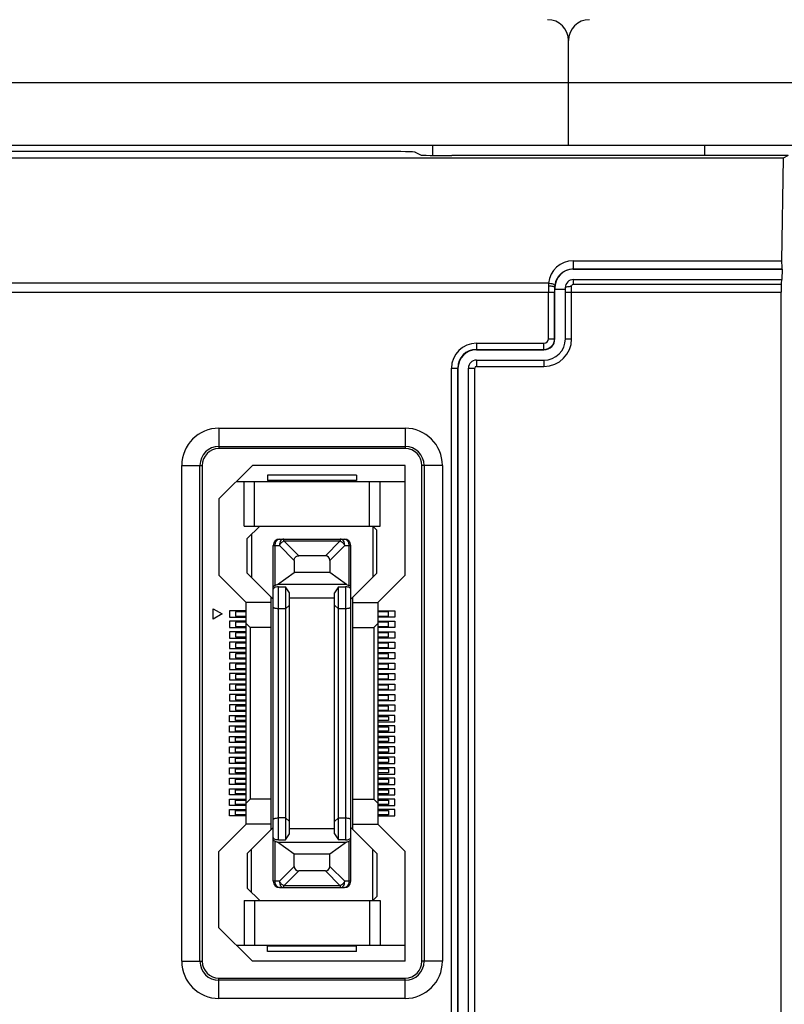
# Model space of a CAD drawing. Header units: millimetres. Extents: x 5740 to 7888, y -1457 to 417.
# Tile 12 of 120: x 6108 to 6144, y -1198 to -1151. Entities that reach past the tile are written whole.
import ezdxf

# ---------------------------------------------------------------- set-up
doc = ezdxf.new("R2010")
doc.units = ezdxf.units.MM
doc.header["$LTSCALE"] = 23.1
doc.layers.get('0').update_dxf_attribs({"linetype": 'CONTINUOUS'})

msp = doc.modelspace()

# ---------------------------------------------------------------- linework, layer by layer
at = {"color": 0}
for p, q in [((6134.171, -1156.924), (6134.171, -1151.924)), ((6134.171, -1156.924), (6134.171, -1151.924)), ((5876.171, -1153.924), (6134.171, -1153.924)), ((6134.171, -1153.924), (6306.171, -1153.924)), ((5876.171, -1156.924), (6134.171, -1156.924)), ((6127.671, -1156.924), (6127.671, -1157.412)), ((6134.171, -1156.924), (6306.171, -1156.924)), ((6140.671, -1156.924), (6140.671, -1157.421)), ((6125.354, -1157.224), (6101.76, -1157.224)), ((6144.435, -1157.539), (6102.305, -1157.539)), ((6126.852, -1157.262), (6127.096, -1157.384)), ((6144.671, -1157.421), (6128.594, -1157.421)), ((6144.435, -1157.539), (6144.356, -1162.447)), ((6144.671, -1157.421), (6144.435, -1157.539)), ((6134.401, -1162.447), (6134.401, -1162.841)), ((6134.401, -1162.447), (6144.356, -1162.447)), ((6134.401, -1162.834), (6144.37, -1162.834)), ((6134.401, -1162.841), (6144.377, -1162.841)), ((6144.377, -1162.841), (6144.369, -1163.341)), ((6144.377, -1162.841), (6144.37, -1162.834)), ((6133.219, -1163.509), (5893.913, -1163.509)), ((6134.402, -1163.341), (6134.402, -1163.564)), ((6134.402, -1163.341), (6144.353, -1163.341)), ((6134.402, -1163.564), (6144.338, -1163.564)), ((5893.621, -1163.95), (6133.511, -1163.95)), ((6133.211, -1166.174), (6133.211, -1163.95)), ((6133.511, -1166.174), (6133.511, -1163.95)), ((6133.512, -1163.704), (6133.524, -1163.704)), ((6133.524, -1163.704), (6133.522, -1163.8)), ((6133.522, -1166.174), (6133.522, -1163.8)), ((6133.522, -1163.8), (6134.022, -1163.8)), ((6134.022, -1166.174), (6134.022, -1163.721)), ((6134.022, -1163.95), (6144.335, -1163.95)), ((6134.322, -1166.174), (6134.322, -1163.664)), ((6144.335, -1236.523), (6144.335, -1163.95)), ((6129.771, -1166.385), (6129.771, -1166.696)), ((6129.771, -1166.385), (6133.001, -1166.385)), ((6133.001, -1166.696), (6133.001, -1166.385)), ((6133.211, -1166.174), (6133.522, -1166.174)), ((6134.022, -1166.174), (6134.322, -1166.174)), ((6129.771, -1166.685), (6133.001, -1166.685)), ((6129.771, -1166.696), (6133.001, -1166.696)), ((6129.771, -1167.196), (6129.771, -1167.496)), ((6129.771, -1167.196), (6133.001, -1167.196)), ((6133.001, -1167.196), (6133.001, -1167.496)), ((6128.581, -1232.744), (6128.581, -1167.574)), ((6128.581, -1167.574), (6128.892, -1167.574)), ((6128.881, -1232.744), (6128.881, -1167.574)), ((6128.892, -1167.574), (6128.892, -1232.744)), ((6129.392, -1232.744), (6129.392, -1167.574)), ((6129.392, -1167.574), (6129.692, -1167.574)), ((6129.692, -1232.744), (6129.692, -1167.574)), ((6129.771, -1167.496), (6133.001, -1167.496)), ((6117.471, -1170.45), (6117.471, -1171.424)), ((6117.471, -1170.45), (6126.371, -1170.45)), ((6126.371, -1170.45), (6126.371, -1171.424)), ((6117.471, -1171.319), (6126.371, -1171.319)), ((6126.371, -1171.424), (6117.471, -1171.424)), ((6115.696, -1195.924), (6115.696, -1172.224)), ((6115.696, -1172.224), (6116.671, -1172.224)), ((6116.566, -1195.924), (6116.566, -1172.224)), ((6116.671, -1172.224), (6116.671, -1195.924)), ((6119.071, -1172.224), (6117.471, -1173.824)), ((6126.371, -1172.224), (6119.071, -1172.224)), ((6126.371, -1177.474), (6126.371, -1172.224)), ((6127.171, -1195.924), (6127.171, -1172.224)), ((6128.146, -1172.224), (6127.171, -1172.224)), ((6127.276, -1172.224), (6127.276, -1195.924)), ((6128.146, -1172.224), (6128.146, -1195.924)), ((6118.296, -1172.999), (6126.371, -1172.999)), ((6118.671, -1175.124), (6118.671, -1172.999)), ((6119.171, -1175.124), (6119.171, -1172.999)), ((6119.796, -1172.699), (6119.796, -1172.949)), ((6124.046, -1172.699), (6119.796, -1172.699)), ((6124.046, -1172.949), (6119.796, -1172.949)), ((6124.046, -1172.699), (6124.046, -1172.949)), ((6124.671, -1175.124), (6124.671, -1172.999)), ((6125.171, -1175.124), (6125.171, -1172.999)), ((6117.471, -1173.824), (6117.471, -1177.474)), ((6118.671, -1175.124), (6125.171, -1175.124)), ((6119.421, -1175.124), (6118.821, -1175.724)), ((6124.821, -1175.124), (6124.821, -1177.574)), ((6124.821, -1175.124), (6125.021, -1175.324)), ((6125.021, -1177.374), (6125.021, -1175.324)), ((6118.821, -1177.374), (6118.821, -1175.724)), ((6119.021, -1175.524), (6119.021, -1177.574)), ((6120.371, -1175.749), (6123.471, -1175.749)), ((6120.571, -1175.837), (6120.571, -1175.749)), ((6120.571, -1175.837), (6121.283, -1176.549)), ((6120.571, -1175.837), (6123.271, -1175.837)), ((6122.559, -1176.549), (6123.271, -1175.837)), ((6123.271, -1175.749), (6123.271, -1175.837)), ((6120.071, -1192.099), (6120.071, -1176.049)), ((6120.071, -1176.049), (6120.359, -1176.049)), ((6120.159, -1177.961), (6120.159, -1176.049)), ((6121.071, -1176.762), (6120.359, -1176.049)), ((6123.483, -1176.049), (6122.771, -1176.762)), ((6123.483, -1176.049), (6123.771, -1176.049)), ((6123.683, -1176.049), (6123.683, -1177.961)), ((6123.771, -1192.099), (6123.771, -1176.049)), ((6121.071, -1176.762), (6121.071, -1177.349)), ((6122.559, -1176.549), (6121.283, -1176.549)), ((6122.771, -1176.762), (6122.771, -1177.349)), ((6117.471, -1177.474), (6118.771, -1178.774)), ((6120.071, -1178.624), (6118.821, -1177.374)), ((6120.271, -1177.924), (6121.071, -1177.349)), ((6122.771, -1177.349), (6121.071, -1177.349)), ((6123.571, -1177.924), (6122.771, -1177.349)), ((6123.771, -1178.624), (6125.021, -1177.374)), ((6125.071, -1178.774), (6126.371, -1177.474)), ((6120.271, -1177.924), (6120.159, -1177.961)), ((6123.571, -1177.924), (6120.271, -1177.924)), ((6120.321, -1190.126), (6120.321, -1178.023)), ((6120.321, -1178.023), (6120.651, -1178.023)), ((6120.651, -1178.023), (6120.651, -1190.126)), ((6120.851, -1178.309), (6120.651, -1178.023)), ((6123.191, -1178.023), (6122.991, -1178.309)), ((6123.191, -1190.126), (6123.191, -1178.023)), ((6123.191, -1178.023), (6123.521, -1178.023)), ((6123.521, -1178.023), (6123.521, -1190.126)), ((6123.571, -1177.924), (6123.683, -1177.961)), ((6119.971, -1189.624), (6119.971, -1178.524)), ((6120.851, -1189.84), (6120.851, -1178.309)), ((6122.991, -1178.574), (6120.851, -1178.574)), ((6122.991, -1189.84), (6122.991, -1178.309)), ((6123.871, -1189.624), (6123.871, -1178.524)), ((6117.196, -1179.574), (6117.196, -1179.074)), ((6117.196, -1179.074), (6117.629, -1179.324)), ((6117.971, -1179.174), (6117.971, -1179.474)), ((6118.771, -1179.174), (6117.971, -1179.174)), ((6118.771, -1189.374), (6118.771, -1178.774)), ((6119.971, -1178.774), (6118.771, -1178.774)), ((6120.651, -1179.074), (6120.321, -1179.074)), ((6120.851, -1178.905), (6120.651, -1179.074)), ((6122.991, -1178.905), (6123.191, -1179.074)), ((6123.521, -1179.074), (6123.191, -1179.074)), ((6123.871, -1178.774), (6125.071, -1178.774)), ((6125.071, -1178.774), (6125.071, -1189.374)), ((6125.071, -1179.174), (6125.871, -1179.174)), ((6125.871, -1179.174), (6125.871, -1179.474)), ((6117.629, -1179.324), (6117.196, -1179.574)), ((6117.971, -1179.474), (6118.771, -1179.474)), ((6118.271, -1179.224), (6118.271, -1179.424)), ((6118.771, -1179.224), (6118.271, -1179.224)), ((6118.271, -1179.424), (6118.771, -1179.424)), ((6125.571, -1179.224), (6125.071, -1179.224)), ((6125.071, -1179.424), (6125.571, -1179.424)), ((6125.871, -1179.474), (6125.071, -1179.474)), ((6125.571, -1179.424), (6125.571, -1179.224)), ((6117.971, -1179.674), (6117.971, -1179.974)), ((6118.771, -1179.674), (6117.971, -1179.674)), ((6117.971, -1179.974), (6118.771, -1179.974)), ((6118.271, -1179.724), (6118.271, -1179.924)), ((6118.771, -1179.724), (6118.271, -1179.724)), ((6118.271, -1179.924), (6118.771, -1179.924)), ((6118.971, -1179.974), (6118.771, -1179.774)), ((6118.971, -1179.974), (6118.971, -1188.174)), ((6119.971, -1179.974), (6118.971, -1179.974)), ((6123.871, -1179.974), (6124.871, -1179.974)), ((6124.871, -1179.974), (6125.071, -1179.774)), ((6124.871, -1179.974), (6124.871, -1188.174)), ((6125.071, -1179.674), (6125.871, -1179.674)), ((6125.571, -1179.724), (6125.071, -1179.724)), ((6125.071, -1179.924), (6125.571, -1179.924)), ((6125.871, -1179.974), (6125.071, -1179.974)), ((6125.571, -1179.924), (6125.571, -1179.724)), ((6125.871, -1179.674), (6125.871, -1179.974)), ((6117.971, -1180.174), (6117.971, -1180.474)), ((6118.771, -1180.174), (6117.971, -1180.174)), ((6117.971, -1180.474), (6118.771, -1180.474)), ((6118.271, -1180.224), (6118.271, -1180.424)), ((6118.771, -1180.224), (6118.271, -1180.224)), ((6118.271, -1180.424), (6118.771, -1180.424)), ((6125.071, -1180.174), (6125.871, -1180.174)), ((6125.571, -1180.224), (6125.071, -1180.224)), ((6125.071, -1180.424), (6125.571, -1180.424)), ((6125.871, -1180.474), (6125.071, -1180.474)), ((6125.571, -1180.424), (6125.571, -1180.224)), ((6125.871, -1180.174), (6125.871, -1180.474)), ((6117.971, -1180.674), (6117.971, -1180.974)), ((6118.771, -1180.674), (6117.971, -1180.674)), ((6117.971, -1180.974), (6118.771, -1180.974)), ((6118.271, -1180.724), (6118.271, -1180.924)), ((6118.771, -1180.724), (6118.271, -1180.724)), ((6118.271, -1180.924), (6118.771, -1180.924)), ((6125.071, -1180.674), (6125.871, -1180.674)), ((6125.571, -1180.724), (6125.071, -1180.724)), ((6125.071, -1180.924), (6125.571, -1180.924)), ((6125.871, -1180.974), (6125.071, -1180.974)), ((6125.571, -1180.924), (6125.571, -1180.724)), ((6125.871, -1180.674), (6125.871, -1180.974)), ((6117.971, -1181.174), (6117.971, -1181.474)), ((6118.771, -1181.174), (6117.971, -1181.174)), ((6117.971, -1181.474), (6118.771, -1181.474)), ((6118.271, -1181.224), (6118.271, -1181.424)), ((6118.771, -1181.224), (6118.271, -1181.224)), ((6118.271, -1181.424), (6118.771, -1181.424)), ((6125.071, -1181.174), (6125.871, -1181.174)), ((6125.571, -1181.224), (6125.071, -1181.224)), ((6125.071, -1181.424), (6125.571, -1181.424)), ((6125.871, -1181.474), (6125.071, -1181.474)), ((6125.571, -1181.424), (6125.571, -1181.224)), ((6125.871, -1181.174), (6125.871, -1181.474)), ((6117.971, -1181.674), (6117.971, -1181.974)), ((6118.771, -1181.674), (6117.971, -1181.674)), ((6117.971, -1181.974), (6118.771, -1181.974)), ((6118.271, -1181.724), (6118.271, -1181.924)), ((6118.771, -1181.724), (6118.271, -1181.724)), ((6118.271, -1181.924), (6118.771, -1181.924)), ((6125.071, -1181.674), (6125.871, -1181.674)), ((6125.571, -1181.724), (6125.071, -1181.724)), ((6125.071, -1181.924), (6125.571, -1181.924)), ((6125.871, -1181.974), (6125.071, -1181.974)), ((6125.571, -1181.924), (6125.571, -1181.724)), ((6125.871, -1181.674), (6125.871, -1181.974)), ((6117.971, -1182.174), (6117.971, -1182.474)), ((6118.771, -1182.174), (6117.971, -1182.174)), ((6117.971, -1182.474), (6118.771, -1182.474)), ((6118.271, -1182.224), (6118.271, -1182.424)), ((6118.771, -1182.224), (6118.271, -1182.224)), ((6118.271, -1182.424), (6118.771, -1182.424)), ((6125.071, -1182.174), (6125.871, -1182.174)), ((6125.571, -1182.224), (6125.071, -1182.224)), ((6125.071, -1182.424), (6125.571, -1182.424)), ((6125.871, -1182.474), (6125.071, -1182.474)), ((6125.571, -1182.424), (6125.571, -1182.224)), ((6125.871, -1182.174), (6125.871, -1182.474)), ((6117.971, -1182.674), (6117.971, -1182.974)), ((6118.771, -1182.674), (6117.971, -1182.674)), ((6118.271, -1182.724), (6118.271, -1182.924)), ((6118.771, -1182.724), (6118.271, -1182.724)), ((6118.271, -1182.924), (6118.771, -1182.924)), ((6125.071, -1182.674), (6125.871, -1182.674)), ((6125.571, -1182.724), (6125.071, -1182.724)), ((6125.071, -1182.924), (6125.571, -1182.924)), ((6125.571, -1182.924), (6125.571, -1182.724)), ((6125.871, -1182.674), (6125.871, -1182.974)), ((6117.971, -1182.974), (6118.771, -1182.974)), ((6117.971, -1183.174), (6117.971, -1183.474)), ((6118.771, -1183.174), (6117.971, -1183.174)), ((6118.271, -1183.224), (6118.271, -1183.424)), ((6118.771, -1183.224), (6118.271, -1183.224)), ((6118.271, -1183.424), (6118.771, -1183.424)), ((6125.871, -1182.974), (6125.071, -1182.974)), ((6125.071, -1183.174), (6125.871, -1183.174)), ((6125.571, -1183.224), (6125.071, -1183.224)), ((6125.071, -1183.424), (6125.571, -1183.424)), ((6125.571, -1183.424), (6125.571, -1183.224)), ((6125.871, -1183.174), (6125.871, -1183.474)), ((6117.971, -1183.474), (6118.771, -1183.474)), ((6117.971, -1183.674), (6117.971, -1183.974)), ((6118.771, -1183.674), (6117.971, -1183.674)), ((6118.271, -1183.724), (6118.271, -1183.924)), ((6118.771, -1183.724), (6118.271, -1183.724)), ((6125.871, -1183.474), (6125.071, -1183.474)), ((6125.071, -1183.674), (6125.871, -1183.674)), ((6125.571, -1183.724), (6125.071, -1183.724)), ((6125.571, -1183.924), (6125.571, -1183.724)), ((6125.871, -1183.674), (6125.871, -1183.974)), ((6117.971, -1183.974), (6118.771, -1183.974)), ((6117.971, -1184.474), (6117.971, -1184.174)), ((6117.971, -1184.174), (6118.771, -1184.174)), ((6118.271, -1183.924), (6118.771, -1183.924)), ((6118.271, -1184.424), (6118.271, -1184.224)), ((6118.271, -1184.224), (6118.771, -1184.224)), ((6125.071, -1183.924), (6125.571, -1183.924)), ((6125.871, -1183.974), (6125.071, -1183.974)), ((6125.871, -1184.174), (6125.071, -1184.174)), ((6125.071, -1184.224), (6125.571, -1184.224)), ((6125.571, -1184.224), (6125.571, -1184.424)), ((6125.871, -1184.474), (6125.871, -1184.174)), ((6118.771, -1184.474), (6117.971, -1184.474)), ((6117.971, -1184.974), (6117.971, -1184.674)), ((6117.971, -1184.674), (6118.771, -1184.674)), ((6118.771, -1184.424), (6118.271, -1184.424)), ((6118.271, -1184.924), (6118.271, -1184.724)), ((6118.271, -1184.724), (6118.771, -1184.724)), ((6125.571, -1184.424), (6125.071, -1184.424)), ((6125.071, -1184.474), (6125.871, -1184.474)), ((6125.871, -1184.674), (6125.071, -1184.674)), ((6125.071, -1184.724), (6125.571, -1184.724)), ((6125.571, -1184.724), (6125.571, -1184.924)), ((6125.871, -1184.974), (6125.871, -1184.674)), ((6118.771, -1184.974), (6117.971, -1184.974)), ((6117.971, -1185.474), (6117.971, -1185.174)), ((6117.971, -1185.174), (6118.771, -1185.174)), ((6118.771, -1184.924), (6118.271, -1184.924)), ((6118.271, -1185.424), (6118.271, -1185.224)), ((6118.271, -1185.224), (6118.771, -1185.224)), ((6125.571, -1184.924), (6125.071, -1184.924)), ((6125.071, -1184.974), (6125.871, -1184.974)), ((6125.871, -1185.174), (6125.071, -1185.174)), ((6125.071, -1185.224), (6125.571, -1185.224)), ((6125.571, -1185.224), (6125.571, -1185.424)), ((6125.871, -1185.474), (6125.871, -1185.174)), ((6118.771, -1185.474), (6117.971, -1185.474)), ((6117.971, -1185.974), (6117.971, -1185.674)), ((6117.971, -1185.674), (6118.771, -1185.674)), ((6118.771, -1185.424), (6118.271, -1185.424)), ((6118.271, -1185.924), (6118.271, -1185.724)), ((6118.271, -1185.724), (6118.771, -1185.724)), ((6125.571, -1185.424), (6125.071, -1185.424)), ((6125.071, -1185.474), (6125.871, -1185.474)), ((6125.871, -1185.674), (6125.071, -1185.674)), ((6125.071, -1185.724), (6125.571, -1185.724)), ((6125.571, -1185.724), (6125.571, -1185.924)), ((6125.871, -1185.974), (6125.871, -1185.674)), ((6118.771, -1185.974), (6117.971, -1185.974)), ((6117.971, -1186.474), (6117.971, -1186.174)), ((6117.971, -1186.174), (6118.771, -1186.174)), ((6118.771, -1185.924), (6118.271, -1185.924)), ((6118.271, -1186.424), (6118.271, -1186.224)), ((6118.271, -1186.224), (6118.771, -1186.224)), ((6125.571, -1185.924), (6125.071, -1185.924)), ((6125.071, -1185.974), (6125.871, -1185.974)), ((6125.871, -1186.174), (6125.071, -1186.174)), ((6125.071, -1186.224), (6125.571, -1186.224)), ((6125.571, -1186.224), (6125.571, -1186.424)), ((6125.871, -1186.474), (6125.871, -1186.174)), ((6118.771, -1186.474), (6117.971, -1186.474)), ((6117.971, -1186.974), (6117.971, -1186.674)), ((6117.971, -1186.674), (6118.771, -1186.674)), ((6118.771, -1186.424), (6118.271, -1186.424)), ((6125.571, -1186.424), (6125.071, -1186.424)), ((6125.071, -1186.474), (6125.871, -1186.474)), ((6125.871, -1186.674), (6125.071, -1186.674)), ((6125.871, -1186.974), (6125.871, -1186.674)), ((6118.771, -1186.974), (6117.971, -1186.974)), ((6117.971, -1187.474), (6117.971, -1187.174)), ((6117.971, -1187.174), (6118.771, -1187.174)), ((6118.271, -1186.924), (6118.271, -1186.724)), ((6118.271, -1186.724), (6118.771, -1186.724)), ((6118.771, -1186.924), (6118.271, -1186.924)), ((6125.071, -1186.724), (6125.571, -1186.724)), ((6125.571, -1186.924), (6125.071, -1186.924)), ((6125.071, -1186.974), (6125.871, -1186.974)), ((6125.871, -1187.174), (6125.071, -1187.174)), ((6125.571, -1186.724), (6125.571, -1186.924)), ((6125.871, -1187.474), (6125.871, -1187.174)), ((6118.771, -1187.474), (6117.971, -1187.474)), ((6118.271, -1187.424), (6118.271, -1187.224)), ((6118.271, -1187.224), (6118.771, -1187.224)), ((6118.771, -1187.424), (6118.271, -1187.424)), ((6125.071, -1187.224), (6125.571, -1187.224)), ((6125.571, -1187.424), (6125.071, -1187.424)), ((6125.071, -1187.474), (6125.871, -1187.474)), ((6125.571, -1187.224), (6125.571, -1187.424)), ((6117.971, -1187.974), (6117.971, -1187.674)), ((6117.971, -1187.674), (6118.771, -1187.674)), ((6118.771, -1187.974), (6117.971, -1187.974)), ((6118.271, -1187.924), (6118.271, -1187.724)), ((6118.271, -1187.724), (6118.771, -1187.724)), ((6118.771, -1187.924), (6118.271, -1187.924)), ((6125.871, -1187.674), (6125.071, -1187.674)), ((6125.071, -1187.724), (6125.571, -1187.724)), ((6125.571, -1187.924), (6125.071, -1187.924)), ((6125.071, -1187.974), (6125.871, -1187.974)), ((6125.571, -1187.724), (6125.571, -1187.924)), ((6125.871, -1187.974), (6125.871, -1187.674)), ((6117.971, -1188.474), (6117.971, -1188.174)), ((6117.971, -1188.174), (6118.771, -1188.174)), ((6118.771, -1188.474), (6117.971, -1188.474)), ((6118.271, -1188.424), (6118.271, -1188.224)), ((6118.271, -1188.224), (6118.771, -1188.224)), ((6118.771, -1188.424), (6118.271, -1188.424)), ((6118.971, -1188.174), (6118.771, -1188.374)), ((6119.971, -1188.174), (6118.971, -1188.174)), ((6123.871, -1188.174), (6124.871, -1188.174)), ((6124.871, -1188.174), (6125.071, -1188.374)), ((6125.871, -1188.174), (6125.071, -1188.174)), ((6125.071, -1188.224), (6125.571, -1188.224)), ((6125.571, -1188.424), (6125.071, -1188.424)), ((6125.071, -1188.474), (6125.871, -1188.474)), ((6125.571, -1188.224), (6125.571, -1188.424)), ((6125.871, -1188.474), (6125.871, -1188.174)), ((6117.971, -1188.974), (6117.971, -1188.674)), ((6117.971, -1188.674), (6118.771, -1188.674)), ((6118.771, -1188.974), (6117.971, -1188.974)), ((6118.271, -1188.924), (6118.271, -1188.724)), ((6118.271, -1188.724), (6118.771, -1188.724)), ((6118.771, -1188.924), (6118.271, -1188.924)), ((6125.871, -1188.674), (6125.071, -1188.674)), ((6125.071, -1188.724), (6125.571, -1188.724)), ((6125.571, -1188.924), (6125.071, -1188.924)), ((6125.071, -1188.974), (6125.871, -1188.974)), ((6125.571, -1188.724), (6125.571, -1188.924)), ((6125.871, -1188.974), (6125.871, -1188.674)), ((6118.771, -1189.374), (6117.471, -1190.674)), ((6119.971, -1189.374), (6118.771, -1189.374)), ((6120.071, -1189.524), (6118.821, -1190.774)), ((6120.651, -1189.074), (6120.321, -1189.074)), ((6120.651, -1189.074), (6120.851, -1189.244)), ((6123.191, -1189.074), (6122.991, -1189.244)), ((6123.191, -1189.074), (6123.521, -1189.074)), ((6125.021, -1190.774), (6123.771, -1189.524)), ((6123.871, -1189.374), (6125.071, -1189.374)), ((6126.371, -1190.674), (6125.071, -1189.374)), ((6120.651, -1190.126), (6120.851, -1189.84)), ((6120.851, -1189.574), (6122.991, -1189.574)), ((6122.991, -1189.84), (6123.191, -1190.126)), ((6120.159, -1192.099), (6120.159, -1190.188)), ((6120.159, -1190.188), (6120.271, -1190.224)), ((6121.071, -1190.8), (6120.271, -1190.224)), ((6120.271, -1190.224), (6123.571, -1190.224)), ((6120.321, -1190.126), (6120.651, -1190.126)), ((6123.571, -1190.224), (6122.771, -1190.8)), ((6123.521, -1190.126), (6123.191, -1190.126)), ((6123.571, -1190.224), (6123.683, -1190.188)), ((6123.683, -1190.188), (6123.683, -1192.099)), ((6117.471, -1194.324), (6117.471, -1190.674)), ((6118.821, -1190.774), (6118.821, -1192.424)), ((6119.021, -1192.624), (6119.021, -1190.574)), ((6121.071, -1191.387), (6121.071, -1190.8)), ((6122.771, -1190.8), (6121.071, -1190.8)), ((6122.771, -1191.387), (6122.771, -1190.8)), ((6124.821, -1193.024), (6124.821, -1190.574)), ((6125.021, -1190.774), (6125.021, -1192.824)), ((6126.371, -1195.924), (6126.371, -1190.674)), ((6120.359, -1192.099), (6121.071, -1191.387)), ((6122.771, -1191.387), (6123.483, -1192.099)), ((6121.283, -1191.599), (6120.571, -1192.312)), ((6122.559, -1191.599), (6121.283, -1191.599)), ((6123.271, -1192.312), (6122.559, -1191.599)), ((6120.359, -1192.099), (6120.071, -1192.099)), ((6120.571, -1192.399), (6120.571, -1192.312)), ((6123.271, -1192.312), (6120.571, -1192.312)), ((6123.271, -1192.312), (6123.271, -1192.399)), ((6123.771, -1192.099), (6123.483, -1192.099)), ((6119.421, -1193.024), (6118.821, -1192.424)), ((6120.371, -1192.399), (6123.471, -1192.399)), ((6124.821, -1193.024), (6125.021, -1192.824)), ((6118.671, -1193.024), (6118.671, -1195.149)), ((6118.671, -1193.024), (6125.171, -1193.024)), ((6119.171, -1193.024), (6119.171, -1195.149)), ((6124.671, -1193.024), (6124.671, -1195.149)), ((6125.171, -1193.024), (6125.171, -1195.149)), ((6117.471, -1194.324), (6119.071, -1195.924)), ((6118.296, -1195.149), (6126.371, -1195.149)), ((6119.796, -1195.449), (6119.796, -1195.199)), ((6124.046, -1195.199), (6119.796, -1195.199)), ((6124.046, -1195.449), (6119.796, -1195.449)), ((6124.046, -1195.449), (6124.046, -1195.199)), ((6115.696, -1195.924), (6116.671, -1195.924)), ((6126.371, -1195.924), (6119.071, -1195.924)), ((6128.146, -1195.924), (6127.171, -1195.924)), ((6117.471, -1197.699), (6117.471, -1196.724)), ((6117.471, -1196.724), (6126.371, -1196.724)), ((6126.371, -1196.83), (6117.471, -1196.83)), ((6126.371, -1197.699), (6126.371, -1196.724)), ((6126.371, -1197.699), (6117.471, -1197.699))]:
    msp.add_line(p, q, dxfattribs=at)
for centre, radius, start, end in [((6133.171, -1151.924), 1, 0, 90), ((6135.171, -1151.924), 1, 90, 180), ((6134.401, -1163.635), 1.189, 90.0037, 173.8947), ((6134.401, -1163.723), 0.889, 128.0899, 173.5811), ((6168.234, -1163.948), 35.023, 179.5005, 180.0027), ((6134.966, -1163.658), 1.754, 175.1104, 179.5002), ((6134.339, -1163.717), 0.827, 173.5844, 179.1608), ((6134.402, -1163.721), 0.38, 90, 180), ((6155.925, -1163.949), 22.415, 179.3757, 180.0033), ((6134.322, -1165.194), 1.53, 90.003, 91.9534), ((6129.771, -1167.574), 1.19, 90, 180), ((6133.001, -1166.174), 1.321, 270, 0), ((6133.001, -1166.174), 1.021, 270, 0), ((6133.001, -1166.174), 0.521, 270, 0), ((6133.001, -1166.174), 0.51, 270, 0), ((6133.001, -1166.174), 0.21, 270, 0), ((6129.771, -1167.574), 0.89, 90, 180), ((6129.771, -1167.574), 0.879, 90, 180), ((6129.771, -1167.574), 0.379, 90, 180), ((6129.771, -1167.574), 0.0786, 90, 180), ((6117.471, -1172.224), 1.775, 90, 180), ((6126.371, -1172.224), 1.775, 0, 90), ((6117.471, -1172.224), 0.905, 90, 180), ((6117.471, -1172.224), 0.8, 90, 180), ((6126.371, -1172.224), 0.905, 0, 90), ((6126.371, -1172.224), 0.8, 0, 90), ((6120.371, -1176.049), 0.3, 90, 180), ((6123.471, -1176.049), 0.3, 0, 90), ((6120.371, -1192.099), 0.3, 180, 270), ((6123.471, -1192.099), 0.3, 270, 0), ((6117.471, -1195.924), 1.775, 180, 270), ((6117.471, -1195.924), 0.905, 180, 270), ((6117.471, -1195.924), 0.8, 180, 270), ((6126.371, -1195.924), 1.775, 270, 0), ((6126.371, -1195.924), 0.905, 270, 0), ((6126.371, -1195.924), 0.8, 270, 0)]:
    msp.add_arc(centre, radius, start, end, dxfattribs=at)
for centre, major_axis, ratio, start_param, end_param in [((6125.354, -1157.264), (1.5, 0), 0.026186, 0.05236, 1.570796), ((6128.594, -1157.382), (1.5, 0), 0.026186, -3.089233, -1.570796), ((6144.371, -1162.535), (0, 0.3), 0.052408, 1.272297, 3.089233), ((6134.401, -1163.719), (0, 0.877), 0.99987, 0, 1.55467), ((6144.414, -1163.95), (0, 1.5), 0.052408, 7.593798, 7.853982), ((6144.353, -1163.641), (0, 0.3), 0.052408, 0, 1.310613), ((6122.347, -1176.974), (-0.367, -0.367), 0.57735, 2.617994, 3.665191), ((6123.521, -1190.007), (0.25, 0), 0.476799, -1.570796, 0), ((6120.371, -1190.119), (0.3, 0), 0.325, 3.141593, 3.926991), ((6123.471, -1190.119), (0.3, 0), 0.325, -0.785398, 0), ((6121.495, -1191.175), (0.367, 0.367), 0.57735, -3.665191, -2.617994), ((6122.347, -1191.175), (0.367, -0.367), 0.57735, -0.523599, 0.523599)]:
    msp.add_ellipse(centre, major_axis=major_axis, ratio=ratio, start_param=start_param, end_param=end_param, dxfattribs=at)
for points, knots in [([(6133.852, -1163.024), (6133.967, -1162.934), (6134.156, -1162.851), (6134.351, -1162.834), (6134.401, -1162.834)], [0, 0, 0, 0, 0.745523, 1, 1, 1, 1]), ([(6133.213, -1163.643), (6133.25, -1163.643), (6133.319, -1163.647), (6133.412, -1163.659), (6133.473, -1163.675), (6133.509, -1163.693), (6133.512, -1163.704)], [0, 0, 0, 0, 0.356755, 0.66618, 0.886505, 1, 1, 1, 1]), ([(6133.219, -1163.509), (6133.29, -1163.516), (6133.387, -1163.535), (6133.485, -1163.578), (6133.516, -1163.61), (6133.517, -1163.624)], [0, 0, 0, 0, 0.646297, 0.869014, 1, 1, 1, 1]), ([(6134.322, -1163.664), (6134.322, -1163.641), (6134.334, -1163.593), (6134.379, -1163.564), (6134.402, -1163.564)], [0, 0, 0, 0, 0.502551, 1, 1, 1, 1]), ([(6134.022, -1163.721), (6134.022, -1163.712), (6134.051, -1163.694), (6134.129, -1163.675), (6134.211, -1163.667), (6134.27, -1163.665)], [0, 0, 0, 0, 0.102318, 0.312577, 1, 1, 1, 1]), ([(6120.159, -1176.049), (6120.159, -1176.011), (6120.169, -1175.936), (6120.213, -1175.838), (6120.282, -1175.768), (6120.343, -1175.749), (6120.371, -1175.749)], [0, 0, 0, 0, 0.288005, 0.555334, 0.790507, 1, 1, 1, 1]), ([(6120.571, -1175.749), (6120.543, -1175.749), (6120.482, -1175.768), (6120.413, -1175.838), (6120.369, -1175.936), (6120.359, -1176.011), (6120.359, -1176.049)], [0, 0, 0, 0, 0.209435, 0.444528, 0.711844, 1, 1, 1, 1]), ([(6123.483, -1176.049), (6123.483, -1176.011), (6123.473, -1175.936), (6123.429, -1175.838), (6123.359, -1175.768), (6123.299, -1175.749), (6123.271, -1175.749)], [0, 0, 0, 0, 0.288158, 0.555474, 0.790566, 1, 1, 1, 1]), ([(6123.471, -1175.749), (6123.499, -1175.749), (6123.559, -1175.768), (6123.629, -1175.838), (6123.673, -1175.936), (6123.683, -1176.011), (6123.683, -1176.049)], [0, 0, 0, 0, 0.209493, 0.444666, 0.711995, 1, 1, 1, 1]), ([(6121.071, -1176.762), (6121.071, -1176.733), (6121.078, -1176.677), (6121.123, -1176.601), (6121.198, -1176.557), (6121.255, -1176.549), (6121.283, -1176.549)], [0, 0, 0, 0, 0.250372, 0.500015, 0.749649, 1, 1, 1, 1]), ([(6120.159, -1177.961), (6120.146, -1177.965), (6120.123, -1177.974), (6120.095, -1177.99), (6120.076, -1178.008), (6120.071, -1178.023), (6120.071, -1178.03)], [0, 0, 0, 0, 0.344848, 0.620934, 0.832324, 1, 1, 1, 1]), ([(6120.321, -1178.023), (6120.282, -1178.023), (6120.215, -1178.03), (6120.141, -1178.056), (6120.103, -1178.083), (6120.08, -1178.106), (6120.071, -1178.129), (6120.071, -1178.142)], [0, 0, 0, 0, 0.392234, 0.673048, 0.776741, 0.862457, 1, 1, 1, 1]), ([(6123.771, -1178.142), (6123.771, -1178.129), (6123.762, -1178.106), (6123.739, -1178.083), (6123.701, -1178.056), (6123.627, -1178.03), (6123.56, -1178.023), (6123.521, -1178.023)], [0, 0, 0, 0, 0.137543, 0.223258, 0.32695, 0.607763, 1, 1, 1, 1]), ([(6123.771, -1178.03), (6123.771, -1178.023), (6123.766, -1178.008), (6123.747, -1177.99), (6123.719, -1177.974), (6123.696, -1177.965), (6123.683, -1177.961)], [0, 0, 0, 0, 0.167676, 0.379066, 0.655152, 1, 1, 1, 1]), ([(6120.321, -1179.074), (6120.288, -1179.074), (6120.241, -1179.072), (6120.182, -1179.063), (6120.144, -1179.055), (6120.113, -1179.044), (6120.087, -1179.031), (6120.071, -1179.015), (6120.071, -1179.004)], [0, 0, 0, 0, 0.360155, 0.522743, 0.665942, 0.785869, 0.880409, 1, 1, 1, 1]), ([(6123.771, -1179.004), (6123.771, -1179.015), (6123.755, -1179.031), (6123.728, -1179.044), (6123.697, -1179.055), (6123.66, -1179.063), (6123.601, -1179.072), (6123.553, -1179.074), (6123.521, -1179.074)], [0, 0, 0, 0, 0.11959, 0.21413, 0.334058, 0.477257, 0.639846, 1, 1, 1, 1]), ([(6120.071, -1189.145), (6120.071, -1189.134), (6120.087, -1189.118), (6120.113, -1189.105), (6120.144, -1189.094), (6120.182, -1189.086), (6120.241, -1189.077), (6120.288, -1189.074), (6120.321, -1189.074)], [0, 0, 0, 0, 0.11959, 0.21413, 0.334058, 0.477257, 0.639846, 1, 1, 1, 1]), ([(6123.521, -1189.074), (6123.553, -1189.074), (6123.601, -1189.077), (6123.66, -1189.086), (6123.697, -1189.094), (6123.728, -1189.105), (6123.755, -1189.118), (6123.771, -1189.134), (6123.771, -1189.145)], [0, 0, 0, 0, 0.360155, 0.522743, 0.665942, 0.785869, 0.880409, 1, 1, 1, 1]), ([(6120.321, -1190.126), (6120.282, -1190.126), (6120.215, -1190.119), (6120.141, -1190.093), (6120.103, -1190.066), (6120.08, -1190.043), (6120.071, -1190.02), (6120.071, -1190.007)], [0, 0, 0, 0, 0.391531, 0.672575, 0.776441, 0.862293, 1, 1, 1, 1]), ([(6120.371, -1192.399), (6120.343, -1192.399), (6120.282, -1192.381), (6120.213, -1192.311), (6120.169, -1192.213), (6120.159, -1192.138), (6120.159, -1192.099)], [0, 0, 0, 0, 0.209493, 0.444666, 0.711995, 1, 1, 1, 1]), ([(6120.359, -1192.099), (6120.359, -1192.138), (6120.369, -1192.213), (6120.413, -1192.311), (6120.482, -1192.381), (6120.543, -1192.399), (6120.571, -1192.399)], [0, 0, 0, 0, 0.288158, 0.555474, 0.790566, 1, 1, 1, 1]), ([(6123.271, -1192.399), (6123.299, -1192.399), (6123.359, -1192.381), (6123.429, -1192.311), (6123.473, -1192.213), (6123.483, -1192.138), (6123.483, -1192.099)], [0, 0, 0, 0, 0.209493, 0.444666, 0.711995, 1, 1, 1, 1]), ([(6123.683, -1192.099), (6123.683, -1192.138), (6123.673, -1192.213), (6123.629, -1192.311), (6123.559, -1192.381), (6123.499, -1192.399), (6123.471, -1192.399)], [0, 0, 0, 0, 0.287992, 0.555325, 0.790504, 1, 1, 1, 1])]:
    msp.add_open_spline(points, degree=3, knots=knots, dxfattribs=at)
for points in [[(6120.359, -1176.049), (6120.381, -1176.004), (6120.443, -1175.922), (6120.526, -1175.86), (6120.571, -1175.837)], [(6123.271, -1175.837), (6123.316, -1175.86), (6123.398, -1175.922), (6123.46, -1176.004), (6123.483, -1176.049)], [(6120.571, -1192.312), (6120.526, -1192.289), (6120.443, -1192.227), (6120.381, -1192.145), (6120.359, -1192.099)], [(6123.483, -1192.099), (6123.46, -1192.145), (6123.398, -1192.227), (6123.316, -1192.289), (6123.271, -1192.312)]]:
    msp.add_open_spline(points, degree=3, dxfattribs=at)

doc.saveas('drawing.dxf')
